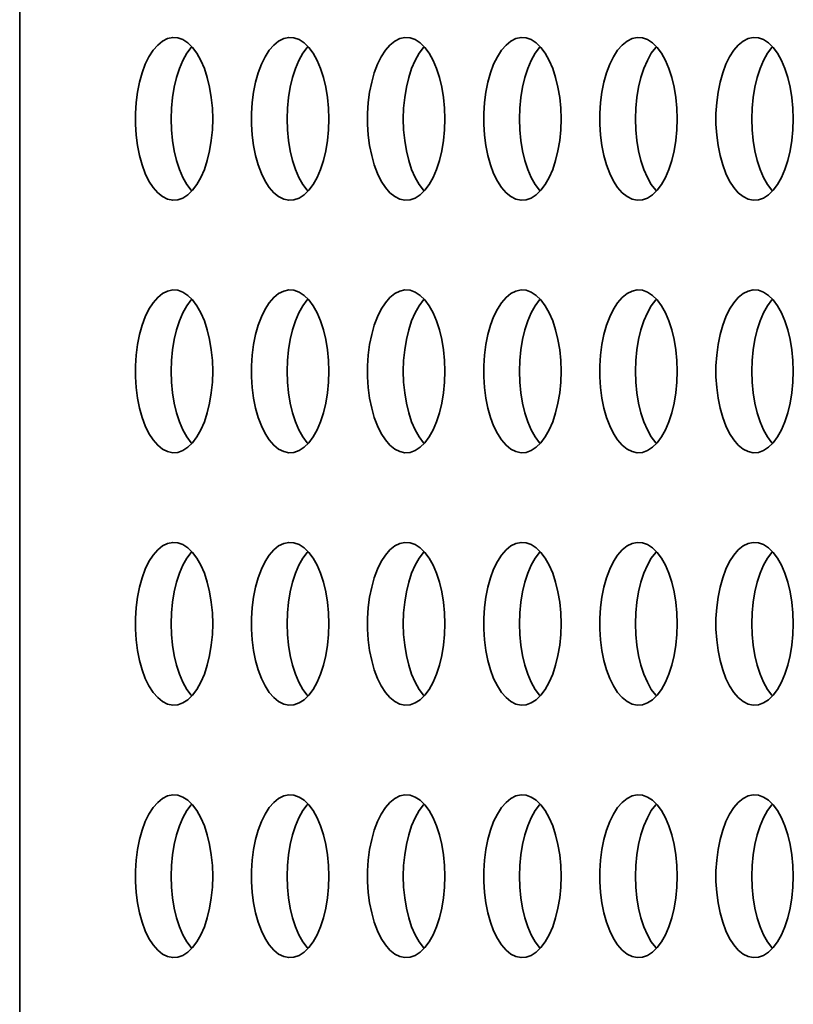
# Model space of a CAD drawing. Header units: millimetres. Extents: x -3920 to 13915, y -406 to 12209.
# Tile 19 of 88: x 373 to 563, y 10202 to 10444. Entities that reach past the tile are written whole.
import ezdxf

# ---------------------------------------------------------------- set-up
doc = ezdxf.new("R2010")
doc.units = ezdxf.units.MM
doc.layers.add('几何体', color=7, linetype='Continuous', lineweight=35)

msp = doc.modelspace()

# ---------------------------------------------------------------- linework, layer by layer
at = {"layer": '几何体'}
msp.add_line((372.952, 10584.293), (372.952, 9809.893), dxfattribs=at)
for points in [[(420.297, 10417.073), (420.382, 10419.738), (420.297, 10422.404), (420.045, 10425.022), (419.628, 10427.546), (419.055, 10429.931), (418.336, 10432.133), (417.483, 10434.115), (416.512, 10435.84), (415.441, 10437.277), (414.289, 10438.402), (413.075, 10439.194), (411.822, 10439.638), (410.552, 10439.727), (409.288, 10439.46), (408.052, 10438.84), (406.866, 10437.88), (405.752, 10436.596), (404.728, 10435.011), (403.815, 10433.154), (403.027, 10431.057), (402.38, 10428.759), (401.884, 10426.299), (401.548, 10423.722), (401.379, 10421.074), (401.379, 10418.403), (401.548, 10415.755), (401.884, 10413.178), (402.38, 10410.718), (403.027, 10408.419), (403.815, 10406.323), (404.728, 10404.465), (405.752, 10402.881), (406.866, 10401.597), (408.052, 10400.636), (409.288, 10400.017), (410.552, 10399.75), (411.822, 10399.839), (413.075, 10400.283), (414.289, 10401.075), (415.441, 10402.199), (416.512, 10403.637), (417.483, 10405.362), (418.336, 10407.343), (419.055, 10409.546), (419.628, 10411.931), (420.045, 10414.455), (420.297, 10417.073)], [(448.835, 10417.073), (448.92, 10419.738), (448.835, 10422.404), (448.581, 10425.022), (448.165, 10427.546), (447.591, 10429.931), (446.872, 10432.133), (446.02, 10434.115), (445.05, 10435.84), (443.979, 10437.277), (442.826, 10438.402), (441.612, 10439.194), (440.359, 10439.638), (439.089, 10439.727), (437.825, 10439.46), (436.589, 10438.84), (435.402, 10437.88), (434.289, 10436.596), (433.265, 10435.011), (432.353, 10433.154), (431.565, 10431.057), (430.917, 10428.759), (430.421, 10426.299), (430.085, 10423.722), (429.916, 10421.074), (429.916, 10418.403), (430.085, 10415.755), (430.421, 10413.178), (430.917, 10410.718), (431.565, 10408.419), (432.353, 10406.323), (433.265, 10404.465), (434.289, 10402.881), (435.402, 10401.597), (436.589, 10400.636), (437.825, 10400.017), (439.089, 10399.75), (440.359, 10399.839), (441.612, 10400.283), (442.826, 10401.075), (443.979, 10402.199), (445.05, 10403.637), (446.02, 10405.362), (446.872, 10407.343), (447.591, 10409.546), (448.165, 10411.931), (448.581, 10414.455), (448.835, 10417.073)], [(477.372, 10417.073), (477.457, 10419.738), (477.372, 10422.404), (477.118, 10425.022), (476.701, 10427.546), (476.128, 10429.931), (475.409, 10432.133), (474.557, 10434.115), (473.587, 10435.84), (472.516, 10437.277), (471.363, 10438.402), (470.15, 10439.194), (468.896, 10439.638), (467.626, 10439.727), (466.362, 10439.46), (465.126, 10438.84), (463.94, 10437.88), (462.825, 10436.596), (461.803, 10435.011), (460.889, 10433.154), (460.102, 10431.057), (459.454, 10428.759), (458.958, 10426.299), (458.623, 10423.722), (458.453, 10421.074), (458.453, 10418.403), (458.623, 10415.755), (458.958, 10413.178), (459.454, 10410.718), (460.102, 10408.419), (460.889, 10406.323), (461.803, 10404.465), (462.825, 10402.881), (463.94, 10401.597), (465.126, 10400.636), (466.362, 10400.017), (467.626, 10399.75), (468.896, 10399.839), (470.15, 10400.283), (471.363, 10401.075), (472.516, 10402.199), (473.587, 10403.637), (474.557, 10405.362), (475.409, 10407.343), (476.128, 10409.546), (476.701, 10411.931), (477.118, 10414.455), (477.372, 10417.073)], [(505.909, 10417.073), (505.993, 10419.738), (505.909, 10422.404), (505.656, 10425.022), (505.239, 10427.546), (504.666, 10429.931), (503.947, 10432.133), (503.094, 10434.115), (502.123, 10435.84), (501.052, 10437.277), (499.9, 10438.402), (498.686, 10439.194), (497.433, 10439.638), (496.163, 10439.727), (494.899, 10439.46), (493.663, 10438.84), (492.477, 10437.88), (491.363, 10436.596), (490.34, 10435.011), (489.426, 10433.154), (488.638, 10431.057), (487.991, 10428.759), (487.495, 10426.299), (487.159, 10423.722), (486.991, 10421.074), (486.991, 10418.403), (487.159, 10415.755), (487.495, 10413.178), (487.991, 10410.718), (488.638, 10408.419), (489.426, 10406.323), (490.34, 10404.465), (491.363, 10402.881), (492.477, 10401.597), (493.663, 10400.636), (494.899, 10400.017), (496.163, 10399.75), (497.433, 10399.839), (498.686, 10400.283), (499.9, 10401.075), (501.052, 10402.199), (502.123, 10403.637), (503.094, 10405.362), (503.947, 10407.343), (504.666, 10409.546), (505.239, 10411.931), (505.656, 10414.455), (505.909, 10417.073)], [(534.445, 10417.073), (534.53, 10419.738), (534.445, 10422.404), (534.193, 10425.022), (533.776, 10427.546), (533.203, 10429.931), (532.484, 10432.133), (531.631, 10434.115), (530.661, 10435.84), (529.59, 10437.277), (528.437, 10438.402), (527.223, 10439.194), (525.97, 10439.638), (524.701, 10439.727), (523.436, 10439.46), (522.2, 10438.84), (521.014, 10437.88), (519.9, 10436.596), (518.877, 10435.011), (517.963, 10433.154), (517.176, 10431.057), (516.529, 10428.759), (516.032, 10426.299), (515.696, 10423.722), (515.527, 10421.074), (515.527, 10418.403), (515.696, 10415.755), (516.032, 10413.178), (516.529, 10410.718), (517.176, 10408.419), (517.963, 10406.323), (518.877, 10404.465), (519.9, 10402.881), (521.014, 10401.597), (522.2, 10400.636), (523.436, 10400.017), (524.701, 10399.75), (525.97, 10399.839), (527.223, 10400.283), (528.437, 10401.075), (529.59, 10402.199), (530.661, 10403.637), (531.631, 10405.362), (532.484, 10407.343), (533.203, 10409.546), (533.776, 10411.931), (534.193, 10414.455), (534.445, 10417.073)], [(562.983, 10417.073), (563.068, 10419.738), (562.983, 10422.404), (562.729, 10425.022), (562.313, 10427.546), (561.74, 10429.931), (561.02, 10432.133), (560.168, 10434.115), (559.198, 10435.84), (558.127, 10437.277), (556.974, 10438.402), (555.761, 10439.194), (554.508, 10439.638), (553.238, 10439.727), (551.973, 10439.46), (550.737, 10438.84), (549.552, 10437.88), (548.437, 10436.596), (547.414, 10435.011), (546.501, 10433.154), (545.713, 10431.057), (545.065, 10428.759), (544.57, 10426.299), (544.234, 10423.722), (544.064, 10421.074), (544.064, 10418.403), (544.234, 10415.755), (544.57, 10413.178), (545.065, 10410.718), (545.713, 10408.419), (546.501, 10406.323), (547.414, 10404.465), (548.437, 10402.881), (549.552, 10401.597), (550.737, 10400.636), (551.973, 10400.017), (553.238, 10399.75), (554.508, 10399.839), (555.761, 10400.283), (556.974, 10401.075), (558.127, 10402.199), (559.198, 10403.637), (560.168, 10405.362), (561.02, 10407.343), (561.74, 10409.546), (562.313, 10411.931), (562.729, 10414.455), (562.983, 10417.073)], [(410.154, 10419.738), (410.239, 10422.404), (410.493, 10425.022), (410.909, 10427.546), (411.482, 10429.931), (412.201, 10432.133), (413.053, 10434.115), (414.024, 10435.84), (415.095, 10437.277), (415.269, 10437.472)], [(438.691, 10419.738), (438.776, 10422.404), (439.029, 10425.022), (439.446, 10427.546), (440.019, 10429.931), (440.738, 10432.133), (441.591, 10434.115), (442.561, 10435.84), (443.632, 10437.277), (443.805, 10437.472)], [(467.228, 10419.738), (467.313, 10422.404), (467.566, 10425.022), (467.983, 10427.546), (468.556, 10429.931), (469.275, 10432.133), (470.128, 10434.115), (471.099, 10435.84), (472.169, 10437.277), (472.342, 10437.472)], [(495.765, 10419.738), (495.85, 10422.404), (496.103, 10425.022), (496.521, 10427.546), (497.093, 10429.931), (497.813, 10432.133), (498.664, 10434.115), (499.635, 10435.84), (500.706, 10437.277), (500.88, 10437.472)], [(524.302, 10419.738), (524.387, 10422.404), (524.641, 10425.022), (525.057, 10427.546), (525.631, 10429.931), (526.35, 10432.133), (527.202, 10434.115), (528.172, 10435.84), (529.243, 10437.277), (529.417, 10437.472)], [(552.84, 10419.738), (552.925, 10422.404), (553.177, 10425.022), (553.594, 10427.546), (554.167, 10429.931), (554.886, 10432.133), (555.739, 10434.115), (556.709, 10435.84), (557.781, 10437.277), (557.953, 10437.472)], [(415.269, 10402.005), (415.095, 10402.199), (414.024, 10403.637), (413.053, 10405.362), (412.201, 10407.343), (411.482, 10409.546), (410.909, 10411.931), (410.493, 10414.455), (410.239, 10417.073), (410.154, 10419.738)], [(443.805, 10402.005), (443.632, 10402.199), (442.561, 10403.637), (441.591, 10405.362), (440.738, 10407.343), (440.019, 10409.546), (439.446, 10411.931), (439.029, 10414.455), (438.776, 10417.073), (438.691, 10419.738)], [(472.342, 10402.005), (472.169, 10402.199), (471.099, 10403.637), (470.128, 10405.362), (469.275, 10407.343), (468.556, 10409.546), (467.983, 10411.931), (467.566, 10414.455), (467.313, 10417.073), (467.228, 10419.738)], [(500.88, 10402.005), (500.706, 10402.199), (499.635, 10403.637), (498.664, 10405.362), (497.813, 10407.343), (497.093, 10409.546), (496.521, 10411.931), (496.103, 10414.455), (495.85, 10417.073), (495.765, 10419.738)], [(529.417, 10402.005), (529.243, 10402.199), (528.172, 10403.637), (527.202, 10405.362), (526.35, 10407.343), (525.631, 10409.546), (525.057, 10411.931), (524.641, 10414.455), (524.387, 10417.073), (524.302, 10419.738)], [(557.953, 10402.005), (557.781, 10402.199), (556.709, 10403.637), (555.739, 10405.362), (554.886, 10407.343), (554.167, 10409.546), (553.594, 10411.931), (553.177, 10414.455), (552.925, 10417.073), (552.84, 10419.738)], [(420.297, 10355.073), (420.382, 10357.738), (420.297, 10360.404), (420.045, 10363.022), (419.628, 10365.546), (419.055, 10367.931), (418.336, 10370.133), (417.483, 10372.115), (416.512, 10373.84), (415.441, 10375.277), (414.289, 10376.402), (413.075, 10377.194), (411.822, 10377.638), (410.552, 10377.727), (409.288, 10377.46), (408.052, 10376.84), (406.866, 10375.88), (405.752, 10374.596), (404.728, 10373.011), (403.815, 10371.154), (403.027, 10369.057), (402.38, 10366.759), (401.884, 10364.299), (401.548, 10361.722), (401.379, 10359.074), (401.379, 10356.403), (401.548, 10353.755), (401.884, 10351.178), (402.38, 10348.718), (403.027, 10346.419), (403.815, 10344.323), (404.728, 10342.465), (405.752, 10340.881), (406.866, 10339.597), (408.052, 10338.636), (409.288, 10338.017), (410.552, 10337.75), (411.822, 10337.839), (413.075, 10338.283), (414.289, 10339.075), (415.441, 10340.199), (416.512, 10341.637), (417.483, 10343.362), (418.336, 10345.343), (419.055, 10347.546), (419.628, 10349.931), (420.045, 10352.455), (420.297, 10355.073)], [(448.835, 10355.073), (448.92, 10357.738), (448.835, 10360.404), (448.581, 10363.022), (448.165, 10365.546), (447.591, 10367.931), (446.872, 10370.133), (446.02, 10372.115), (445.05, 10373.84), (443.979, 10375.277), (442.826, 10376.402), (441.612, 10377.194), (440.359, 10377.638), (439.089, 10377.727), (437.825, 10377.46), (436.589, 10376.84), (435.402, 10375.88), (434.289, 10374.596), (433.265, 10373.011), (432.353, 10371.154), (431.565, 10369.057), (430.917, 10366.759), (430.421, 10364.299), (430.085, 10361.722), (429.916, 10359.074), (429.916, 10356.403), (430.085, 10353.755), (430.421, 10351.178), (430.917, 10348.718), (431.565, 10346.419), (432.353, 10344.323), (433.265, 10342.465), (434.289, 10340.881), (435.402, 10339.597), (436.589, 10338.636), (437.825, 10338.017), (439.089, 10337.75), (440.359, 10337.839), (441.612, 10338.283), (442.826, 10339.075), (443.979, 10340.199), (445.05, 10341.637), (446.02, 10343.362), (446.872, 10345.343), (447.591, 10347.546), (448.165, 10349.931), (448.581, 10352.455), (448.835, 10355.073)], [(477.372, 10355.073), (477.457, 10357.738), (477.372, 10360.404), (477.118, 10363.022), (476.701, 10365.546), (476.128, 10367.931), (475.409, 10370.133), (474.557, 10372.115), (473.587, 10373.84), (472.516, 10375.277), (471.363, 10376.402), (470.15, 10377.194), (468.896, 10377.638), (467.626, 10377.727), (466.362, 10377.46), (465.126, 10376.84), (463.94, 10375.88), (462.825, 10374.596), (461.803, 10373.011), (460.889, 10371.154), (460.102, 10369.057), (459.454, 10366.759), (458.958, 10364.299), (458.623, 10361.722), (458.453, 10359.074), (458.453, 10356.403), (458.623, 10353.755), (458.958, 10351.178), (459.454, 10348.718), (460.102, 10346.419), (460.889, 10344.323), (461.803, 10342.465), (462.825, 10340.881), (463.94, 10339.597), (465.126, 10338.636), (466.362, 10338.017), (467.626, 10337.75), (468.896, 10337.839), (470.15, 10338.283), (471.363, 10339.075), (472.516, 10340.199), (473.587, 10341.637), (474.557, 10343.362), (475.409, 10345.343), (476.128, 10347.546), (476.701, 10349.931), (477.118, 10352.455), (477.372, 10355.073)], [(505.909, 10355.073), (505.993, 10357.738), (505.909, 10360.404), (505.656, 10363.022), (505.239, 10365.546), (504.666, 10367.931), (503.947, 10370.133), (503.094, 10372.115), (502.123, 10373.84), (501.052, 10375.277), (499.9, 10376.402), (498.686, 10377.194), (497.433, 10377.638), (496.163, 10377.727), (494.899, 10377.46), (493.663, 10376.84), (492.477, 10375.88), (491.363, 10374.596), (490.34, 10373.011), (489.426, 10371.154), (488.638, 10369.057), (487.991, 10366.759), (487.495, 10364.299), (487.159, 10361.722), (486.991, 10359.074), (486.991, 10356.403), (487.159, 10353.755), (487.495, 10351.178), (487.991, 10348.718), (488.638, 10346.419), (489.426, 10344.323), (490.34, 10342.465), (491.363, 10340.881), (492.477, 10339.597), (493.663, 10338.636), (494.899, 10338.017), (496.163, 10337.75), (497.433, 10337.839), (498.686, 10338.283), (499.9, 10339.075), (501.052, 10340.199), (502.123, 10341.637), (503.094, 10343.362), (503.947, 10345.343), (504.666, 10347.546), (505.239, 10349.931), (505.656, 10352.455), (505.909, 10355.073)], [(534.445, 10355.073), (534.53, 10357.738), (534.445, 10360.404), (534.193, 10363.022), (533.776, 10365.546), (533.203, 10367.931), (532.484, 10370.133), (531.631, 10372.115), (530.661, 10373.84), (529.59, 10375.277), (528.437, 10376.402), (527.223, 10377.194), (525.97, 10377.638), (524.701, 10377.727), (523.436, 10377.46), (522.2, 10376.84), (521.014, 10375.88), (519.9, 10374.596), (518.877, 10373.011), (517.963, 10371.154), (517.176, 10369.057), (516.529, 10366.759), (516.032, 10364.299), (515.696, 10361.722), (515.527, 10359.074), (515.527, 10356.403), (515.696, 10353.755), (516.032, 10351.178), (516.529, 10348.718), (517.176, 10346.419), (517.963, 10344.323), (518.877, 10342.465), (519.9, 10340.881), (521.014, 10339.597), (522.2, 10338.636), (523.436, 10338.017), (524.701, 10337.75), (525.97, 10337.839), (527.223, 10338.283), (528.437, 10339.075), (529.59, 10340.199), (530.661, 10341.637), (531.631, 10343.362), (532.484, 10345.343), (533.203, 10347.546), (533.776, 10349.931), (534.193, 10352.455), (534.445, 10355.073)], [(562.983, 10355.073), (563.068, 10357.738), (562.983, 10360.404), (562.729, 10363.022), (562.313, 10365.546), (561.74, 10367.931), (561.02, 10370.133), (560.168, 10372.115), (559.198, 10373.84), (558.127, 10375.277), (556.974, 10376.402), (555.761, 10377.194), (554.508, 10377.638), (553.238, 10377.727), (551.973, 10377.46), (550.737, 10376.84), (549.552, 10375.88), (548.437, 10374.596), (547.414, 10373.011), (546.501, 10371.154), (545.713, 10369.057), (545.065, 10366.759), (544.57, 10364.299), (544.234, 10361.722), (544.064, 10359.074), (544.064, 10356.403), (544.234, 10353.755), (544.57, 10351.178), (545.065, 10348.718), (545.713, 10346.419), (546.501, 10344.323), (547.414, 10342.465), (548.437, 10340.881), (549.552, 10339.597), (550.737, 10338.636), (551.973, 10338.017), (553.238, 10337.75), (554.508, 10337.839), (555.761, 10338.283), (556.974, 10339.075), (558.127, 10340.199), (559.198, 10341.637), (560.168, 10343.362), (561.02, 10345.343), (561.74, 10347.546), (562.313, 10349.931), (562.729, 10352.455), (562.983, 10355.073)], [(410.154, 10357.738), (410.239, 10360.404), (410.493, 10363.022), (410.909, 10365.546), (411.482, 10367.931), (412.201, 10370.133), (413.053, 10372.115), (414.024, 10373.84), (415.095, 10375.277), (415.269, 10375.472)], [(438.691, 10357.738), (438.776, 10360.404), (439.029, 10363.022), (439.446, 10365.546), (440.019, 10367.931), (440.738, 10370.133), (441.591, 10372.115), (442.561, 10373.84), (443.632, 10375.277), (443.805, 10375.472)], [(467.228, 10357.738), (467.313, 10360.404), (467.566, 10363.022), (467.983, 10365.546), (468.556, 10367.931), (469.275, 10370.133), (470.128, 10372.115), (471.099, 10373.84), (472.169, 10375.277), (472.342, 10375.472)], [(495.765, 10357.738), (495.85, 10360.404), (496.103, 10363.022), (496.521, 10365.546), (497.093, 10367.931), (497.813, 10370.133), (498.664, 10372.115), (499.635, 10373.84), (500.706, 10375.277), (500.88, 10375.472)], [(524.302, 10357.738), (524.387, 10360.404), (524.641, 10363.022), (525.057, 10365.546), (525.631, 10367.931), (526.35, 10370.133), (527.202, 10372.115), (528.172, 10373.84), (529.243, 10375.277), (529.417, 10375.472)], [(552.84, 10357.738), (552.925, 10360.404), (553.177, 10363.022), (553.594, 10365.546), (554.167, 10367.931), (554.886, 10370.133), (555.739, 10372.115), (556.709, 10373.84), (557.781, 10375.277), (557.953, 10375.472)], [(415.269, 10340.005), (415.095, 10340.199), (414.024, 10341.637), (413.053, 10343.362), (412.201, 10345.343), (411.482, 10347.546), (410.909, 10349.931), (410.493, 10352.455), (410.239, 10355.073), (410.154, 10357.738)], [(443.805, 10340.005), (443.632, 10340.199), (442.561, 10341.637), (441.591, 10343.362), (440.738, 10345.343), (440.019, 10347.546), (439.446, 10349.931), (439.029, 10352.455), (438.776, 10355.073), (438.691, 10357.738)], [(472.342, 10340.005), (472.169, 10340.199), (471.099, 10341.637), (470.128, 10343.362), (469.275, 10345.343), (468.556, 10347.546), (467.983, 10349.931), (467.566, 10352.455), (467.313, 10355.073), (467.228, 10357.738)], [(500.88, 10340.005), (500.706, 10340.199), (499.635, 10341.637), (498.664, 10343.362), (497.813, 10345.343), (497.093, 10347.546), (496.521, 10349.931), (496.103, 10352.455), (495.85, 10355.073), (495.765, 10357.738)], [(529.417, 10340.005), (529.243, 10340.199), (528.172, 10341.637), (527.202, 10343.362), (526.35, 10345.343), (525.631, 10347.546), (525.057, 10349.931), (524.641, 10352.455), (524.387, 10355.073), (524.302, 10357.738)], [(557.953, 10340.005), (557.781, 10340.199), (556.709, 10341.637), (555.739, 10343.362), (554.886, 10345.343), (554.167, 10347.546), (553.594, 10349.931), (553.177, 10352.455), (552.925, 10355.073), (552.84, 10357.738)], [(420.297, 10293.073), (420.382, 10295.738), (420.297, 10298.404), (420.045, 10301.022), (419.628, 10303.546), (419.055, 10305.931), (418.336, 10308.133), (417.483, 10310.115), (416.512, 10311.84), (415.441, 10313.277), (414.289, 10314.402), (413.075, 10315.194), (411.822, 10315.638), (410.552, 10315.727), (409.288, 10315.46), (408.052, 10314.84), (406.866, 10313.88), (405.752, 10312.596), (404.728, 10311.011), (403.815, 10309.154), (403.027, 10307.057), (402.38, 10304.759), (401.884, 10302.299), (401.548, 10299.722), (401.379, 10297.074), (401.379, 10294.403), (401.548, 10291.755), (401.884, 10289.178), (402.38, 10286.718), (403.027, 10284.42), (403.815, 10282.323), (404.728, 10280.465), (405.752, 10278.881), (406.866, 10277.597), (408.052, 10276.636), (409.288, 10276.017), (410.552, 10275.75), (411.822, 10275.839), (413.075, 10276.283), (414.289, 10277.075), (415.441, 10278.199), (416.512, 10279.637), (417.483, 10281.362), (418.336, 10283.343), (419.055, 10285.546), (419.628, 10287.931), (420.045, 10290.455), (420.297, 10293.073)], [(410.154, 10295.738), (410.239, 10298.404), (410.493, 10301.022), (410.909, 10303.546), (411.482, 10305.931), (412.201, 10308.133), (413.053, 10310.115), (414.024, 10311.84), (415.095, 10313.277), (415.269, 10313.472)], [(448.835, 10293.073), (448.92, 10295.738), (448.835, 10298.404), (448.581, 10301.022), (448.165, 10303.546), (447.591, 10305.931), (446.872, 10308.133), (446.02, 10310.115), (445.05, 10311.84), (443.979, 10313.277), (442.826, 10314.402), (441.612, 10315.194), (440.359, 10315.638), (439.089, 10315.727), (437.825, 10315.46), (436.589, 10314.84), (435.402, 10313.88), (434.289, 10312.596), (433.265, 10311.011), (432.353, 10309.154), (431.565, 10307.057), (430.917, 10304.759), (430.421, 10302.299), (430.085, 10299.722), (429.916, 10297.074), (429.916, 10294.403), (430.085, 10291.755), (430.421, 10289.178), (430.917, 10286.718), (431.565, 10284.42), (432.353, 10282.323), (433.265, 10280.465), (434.289, 10278.881), (435.402, 10277.597), (436.589, 10276.636), (437.825, 10276.017), (439.089, 10275.75), (440.359, 10275.839), (441.612, 10276.283), (442.826, 10277.075), (443.979, 10278.199), (445.05, 10279.637), (446.02, 10281.362), (446.872, 10283.343), (447.591, 10285.546), (448.165, 10287.931), (448.581, 10290.455), (448.835, 10293.073)], [(438.691, 10295.738), (438.776, 10298.404), (439.029, 10301.022), (439.446, 10303.546), (440.019, 10305.931), (440.738, 10308.133), (441.591, 10310.115), (442.561, 10311.84), (443.632, 10313.277), (443.805, 10313.472)], [(477.372, 10293.073), (477.457, 10295.738), (477.372, 10298.404), (477.118, 10301.022), (476.701, 10303.546), (476.128, 10305.931), (475.409, 10308.133), (474.557, 10310.115), (473.587, 10311.84), (472.516, 10313.277), (471.363, 10314.402), (470.15, 10315.194), (468.896, 10315.638), (467.626, 10315.727), (466.362, 10315.46), (465.126, 10314.84), (463.94, 10313.88), (462.825, 10312.596), (461.803, 10311.011), (460.889, 10309.154), (460.102, 10307.057), (459.454, 10304.759), (458.958, 10302.299), (458.623, 10299.722), (458.453, 10297.074), (458.453, 10294.403), (458.623, 10291.755), (458.958, 10289.178), (459.454, 10286.718), (460.102, 10284.42), (460.889, 10282.323), (461.803, 10280.465), (462.825, 10278.881), (463.94, 10277.597), (465.126, 10276.636), (466.362, 10276.017), (467.626, 10275.75), (468.896, 10275.839), (470.15, 10276.283), (471.363, 10277.075), (472.516, 10278.199), (473.587, 10279.637), (474.557, 10281.362), (475.409, 10283.343), (476.128, 10285.546), (476.701, 10287.931), (477.118, 10290.455), (477.372, 10293.073)], [(467.228, 10295.738), (467.313, 10298.404), (467.566, 10301.022), (467.983, 10303.546), (468.556, 10305.931), (469.275, 10308.133), (470.128, 10310.115), (471.099, 10311.84), (472.169, 10313.277), (472.342, 10313.472)], [(505.909, 10293.073), (505.993, 10295.738), (505.909, 10298.404), (505.656, 10301.022), (505.239, 10303.546), (504.666, 10305.931), (503.947, 10308.133), (503.094, 10310.115), (502.123, 10311.84), (501.052, 10313.277), (499.9, 10314.402), (498.686, 10315.194), (497.433, 10315.638), (496.163, 10315.727), (494.899, 10315.46), (493.663, 10314.84), (492.477, 10313.88), (491.363, 10312.596), (490.34, 10311.011), (489.426, 10309.154), (488.638, 10307.057), (487.991, 10304.759), (487.495, 10302.299), (487.159, 10299.722), (486.991, 10297.074), (486.991, 10294.403), (487.159, 10291.755), (487.495, 10289.178), (487.991, 10286.718), (488.638, 10284.42), (489.426, 10282.323), (490.34, 10280.465), (491.363, 10278.881), (492.477, 10277.597), (493.663, 10276.636), (494.899, 10276.017), (496.163, 10275.75), (497.433, 10275.839), (498.686, 10276.283), (499.9, 10277.075), (501.052, 10278.199), (502.123, 10279.637), (503.094, 10281.362), (503.947, 10283.343), (504.666, 10285.546), (505.239, 10287.931), (505.656, 10290.455), (505.909, 10293.073)], [(495.765, 10295.738), (495.85, 10298.404), (496.103, 10301.022), (496.521, 10303.546), (497.093, 10305.931), (497.813, 10308.133), (498.664, 10310.115), (499.635, 10311.84), (500.706, 10313.277), (500.88, 10313.472)], [(534.445, 10293.073), (534.53, 10295.738), (534.445, 10298.404), (534.193, 10301.022), (533.776, 10303.546), (533.203, 10305.931), (532.484, 10308.133), (531.631, 10310.115), (530.661, 10311.84), (529.59, 10313.277), (528.437, 10314.402), (527.223, 10315.194), (525.97, 10315.638), (524.701, 10315.727), (523.436, 10315.46), (522.2, 10314.84), (521.014, 10313.88), (519.9, 10312.596), (518.877, 10311.011), (517.963, 10309.154), (517.176, 10307.057), (516.529, 10304.759), (516.032, 10302.299), (515.696, 10299.722), (515.527, 10297.074), (515.527, 10294.403), (515.696, 10291.755), (516.032, 10289.178), (516.529, 10286.718), (517.176, 10284.42), (517.963, 10282.323), (518.877, 10280.465), (519.9, 10278.881), (521.014, 10277.597), (522.2, 10276.636), (523.436, 10276.017), (524.701, 10275.75), (525.97, 10275.839), (527.223, 10276.283), (528.437, 10277.075), (529.59, 10278.199), (530.661, 10279.637), (531.631, 10281.362), (532.484, 10283.343), (533.203, 10285.546), (533.776, 10287.931), (534.193, 10290.455), (534.445, 10293.073)], [(524.302, 10295.738), (524.387, 10298.404), (524.641, 10301.022), (525.057, 10303.546), (525.631, 10305.931), (526.35, 10308.133), (527.202, 10310.115), (528.172, 10311.84), (529.243, 10313.277), (529.417, 10313.472)], [(562.983, 10293.073), (563.068, 10295.738), (562.983, 10298.404), (562.729, 10301.022), (562.313, 10303.546), (561.74, 10305.931), (561.02, 10308.133), (560.168, 10310.115), (559.198, 10311.84), (558.127, 10313.277), (556.974, 10314.402), (555.761, 10315.194), (554.508, 10315.638), (553.238, 10315.727), (551.973, 10315.46), (550.737, 10314.84), (549.552, 10313.88), (548.437, 10312.596), (547.414, 10311.011), (546.501, 10309.154), (545.713, 10307.057), (545.065, 10304.759), (544.57, 10302.299), (544.234, 10299.722), (544.064, 10297.074), (544.064, 10294.403), (544.234, 10291.755), (544.57, 10289.178), (545.065, 10286.718), (545.713, 10284.42), (546.501, 10282.323), (547.414, 10280.465), (548.437, 10278.881), (549.552, 10277.597), (550.737, 10276.636), (551.973, 10276.017), (553.238, 10275.75), (554.508, 10275.839), (555.761, 10276.283), (556.974, 10277.075), (558.127, 10278.199), (559.198, 10279.637), (560.168, 10281.362), (561.02, 10283.343), (561.74, 10285.546), (562.313, 10287.931), (562.729, 10290.455), (562.983, 10293.073)], [(552.84, 10295.738), (552.925, 10298.404), (553.177, 10301.022), (553.594, 10303.546), (554.167, 10305.931), (554.886, 10308.133), (555.739, 10310.115), (556.709, 10311.84), (557.781, 10313.277), (557.953, 10313.472)], [(415.269, 10278.005), (415.095, 10278.199), (414.024, 10279.637), (413.053, 10281.362), (412.201, 10283.343), (411.482, 10285.546), (410.909, 10287.931), (410.493, 10290.455), (410.239, 10293.073), (410.154, 10295.738)], [(443.805, 10278.005), (443.632, 10278.199), (442.561, 10279.637), (441.591, 10281.362), (440.738, 10283.343), (440.019, 10285.546), (439.446, 10287.931), (439.029, 10290.455), (438.776, 10293.073), (438.691, 10295.738)], [(472.342, 10278.005), (472.169, 10278.199), (471.099, 10279.637), (470.128, 10281.362), (469.275, 10283.343), (468.556, 10285.546), (467.983, 10287.931), (467.566, 10290.455), (467.313, 10293.073), (467.228, 10295.738)], [(500.88, 10278.005), (500.706, 10278.199), (499.635, 10279.637), (498.664, 10281.362), (497.813, 10283.343), (497.093, 10285.546), (496.521, 10287.931), (496.103, 10290.455), (495.85, 10293.073), (495.765, 10295.738)], [(529.417, 10278.005), (529.243, 10278.199), (528.172, 10279.637), (527.202, 10281.362), (526.35, 10283.343), (525.631, 10285.546), (525.057, 10287.931), (524.641, 10290.455), (524.387, 10293.073), (524.302, 10295.738)], [(557.953, 10278.005), (557.781, 10278.199), (556.709, 10279.637), (555.739, 10281.362), (554.886, 10283.343), (554.167, 10285.546), (553.594, 10287.931), (553.177, 10290.455), (552.925, 10293.073), (552.84, 10295.738)], [(420.297, 10231.073), (420.382, 10233.738), (420.297, 10236.404), (420.045, 10239.022), (419.628, 10241.546), (419.055, 10243.931), (418.336, 10246.133), (417.483, 10248.115), (416.512, 10249.84), (415.441, 10251.277), (414.289, 10252.402), (413.075, 10253.194), (411.822, 10253.638), (410.552, 10253.727), (409.288, 10253.46), (408.052, 10252.84), (406.866, 10251.88), (405.752, 10250.596), (404.728, 10249.011), (403.815, 10247.154), (403.027, 10245.057), (402.38, 10242.759), (401.884, 10240.299), (401.548, 10237.722), (401.379, 10235.074), (401.379, 10232.403), (401.548, 10229.755), (401.884, 10227.178), (402.38, 10224.718), (403.027, 10222.419), (403.815, 10220.323), (404.728, 10218.465), (405.752, 10216.881), (406.866, 10215.597), (408.052, 10214.636), (409.288, 10214.017), (410.552, 10213.75), (411.822, 10213.839), (413.075, 10214.283), (414.289, 10215.075), (415.441, 10216.199), (416.512, 10217.637), (417.483, 10219.362), (418.336, 10221.343), (419.055, 10223.546), (419.628, 10225.931), (420.045, 10228.455), (420.297, 10231.073)], [(448.835, 10231.073), (448.92, 10233.738), (448.835, 10236.404), (448.581, 10239.022), (448.165, 10241.546), (447.591, 10243.931), (446.872, 10246.133), (446.02, 10248.115), (445.05, 10249.84), (443.979, 10251.277), (442.826, 10252.402), (441.612, 10253.194), (440.359, 10253.638), (439.089, 10253.727), (437.825, 10253.46), (436.589, 10252.84), (435.402, 10251.88), (434.289, 10250.596), (433.265, 10249.011), (432.353, 10247.154), (431.565, 10245.057), (430.917, 10242.759), (430.421, 10240.299), (430.085, 10237.722), (429.916, 10235.074), (429.916, 10232.403), (430.085, 10229.755), (430.421, 10227.178), (430.917, 10224.718), (431.565, 10222.419), (432.353, 10220.323), (433.265, 10218.465), (434.289, 10216.881), (435.402, 10215.597), (436.589, 10214.636), (437.825, 10214.017), (439.089, 10213.75), (440.359, 10213.839), (441.612, 10214.283), (442.826, 10215.075), (443.979, 10216.199), (445.05, 10217.637), (446.02, 10219.362), (446.872, 10221.343), (447.591, 10223.546), (448.165, 10225.931), (448.581, 10228.455), (448.835, 10231.073)], [(477.372, 10231.073), (477.457, 10233.738), (477.372, 10236.404), (477.118, 10239.022), (476.701, 10241.546), (476.128, 10243.931), (475.409, 10246.133), (474.557, 10248.115), (473.587, 10249.84), (472.516, 10251.277), (471.363, 10252.402), (470.15, 10253.194), (468.896, 10253.638), (467.626, 10253.727), (466.362, 10253.46), (465.126, 10252.84), (463.94, 10251.88), (462.825, 10250.596), (461.803, 10249.011), (460.889, 10247.154), (460.102, 10245.057), (459.454, 10242.759), (458.958, 10240.299), (458.623, 10237.722), (458.453, 10235.074), (458.453, 10232.403), (458.623, 10229.755), (458.958, 10227.178), (459.454, 10224.718), (460.102, 10222.419), (460.889, 10220.323), (461.803, 10218.465), (462.825, 10216.881), (463.94, 10215.597), (465.126, 10214.636), (466.362, 10214.017), (467.626, 10213.75), (468.896, 10213.839), (470.15, 10214.283), (471.363, 10215.075), (472.516, 10216.199), (473.587, 10217.637), (474.557, 10219.362), (475.409, 10221.343), (476.128, 10223.546), (476.701, 10225.931), (477.118, 10228.455), (477.372, 10231.073)], [(505.909, 10231.073), (505.993, 10233.738), (505.909, 10236.404), (505.656, 10239.022), (505.239, 10241.546), (504.666, 10243.931), (503.947, 10246.133), (503.094, 10248.115), (502.123, 10249.84), (501.052, 10251.277), (499.9, 10252.402), (498.686, 10253.194), (497.433, 10253.638), (496.163, 10253.727), (494.899, 10253.46), (493.663, 10252.84), (492.477, 10251.88), (491.363, 10250.596), (490.34, 10249.011), (489.426, 10247.154), (488.638, 10245.057), (487.991, 10242.759), (487.495, 10240.299), (487.159, 10237.722), (486.991, 10235.074), (486.991, 10232.403), (487.159, 10229.755), (487.495, 10227.178), (487.991, 10224.718), (488.638, 10222.419), (489.426, 10220.323), (490.34, 10218.465), (491.363, 10216.881), (492.477, 10215.597), (493.663, 10214.636), (494.899, 10214.017), (496.163, 10213.75), (497.433, 10213.839), (498.686, 10214.283), (499.9, 10215.075), (501.052, 10216.199), (502.123, 10217.637), (503.094, 10219.362), (503.947, 10221.343), (504.666, 10223.546), (505.239, 10225.931), (505.656, 10228.455), (505.909, 10231.073)], [(534.445, 10231.073), (534.53, 10233.738), (534.445, 10236.404), (534.193, 10239.022), (533.776, 10241.546), (533.203, 10243.931), (532.484, 10246.133), (531.631, 10248.115), (530.661, 10249.84), (529.59, 10251.277), (528.437, 10252.402), (527.223, 10253.194), (525.97, 10253.638), (524.701, 10253.727), (523.436, 10253.46), (522.2, 10252.84), (521.014, 10251.88), (519.9, 10250.596), (518.877, 10249.011), (517.963, 10247.154), (517.176, 10245.057), (516.529, 10242.759), (516.032, 10240.299), (515.696, 10237.722), (515.527, 10235.074), (515.527, 10232.403), (515.696, 10229.755), (516.032, 10227.178), (516.529, 10224.718), (517.176, 10222.419), (517.963, 10220.323), (518.877, 10218.465), (519.9, 10216.881), (521.014, 10215.597), (522.2, 10214.636), (523.436, 10214.017), (524.701, 10213.75), (525.97, 10213.839), (527.223, 10214.283), (528.437, 10215.075), (529.59, 10216.199), (530.661, 10217.637), (531.631, 10219.362), (532.484, 10221.343), (533.203, 10223.546), (533.776, 10225.931), (534.193, 10228.455), (534.445, 10231.073)], [(562.983, 10231.073), (563.068, 10233.738), (562.983, 10236.404), (562.729, 10239.022), (562.313, 10241.546), (561.74, 10243.931), (561.02, 10246.133), (560.168, 10248.115), (559.198, 10249.84), (558.127, 10251.277), (556.974, 10252.402), (555.761, 10253.194), (554.508, 10253.638), (553.238, 10253.727), (551.973, 10253.46), (550.737, 10252.84), (549.552, 10251.88), (548.437, 10250.596), (547.414, 10249.011), (546.501, 10247.154), (545.713, 10245.057), (545.065, 10242.759), (544.57, 10240.299), (544.234, 10237.722), (544.064, 10235.074), (544.064, 10232.403), (544.234, 10229.755), (544.57, 10227.178), (545.065, 10224.718), (545.713, 10222.419), (546.501, 10220.323), (547.414, 10218.465), (548.437, 10216.881), (549.552, 10215.597), (550.737, 10214.636), (551.973, 10214.017), (553.238, 10213.75), (554.508, 10213.839), (555.761, 10214.283), (556.974, 10215.075), (558.127, 10216.199), (559.198, 10217.637), (560.168, 10219.362), (561.02, 10221.343), (561.74, 10223.546), (562.313, 10225.931), (562.729, 10228.455), (562.983, 10231.073)], [(410.154, 10233.738), (410.239, 10236.404), (410.493, 10239.022), (410.909, 10241.546), (411.482, 10243.931), (412.201, 10246.133), (413.053, 10248.115), (414.024, 10249.84), (415.095, 10251.277), (415.269, 10251.472)], [(438.691, 10233.738), (438.776, 10236.404), (439.029, 10239.022), (439.446, 10241.546), (440.019, 10243.931), (440.738, 10246.133), (441.591, 10248.115), (442.561, 10249.84), (443.632, 10251.277), (443.805, 10251.472)], [(467.228, 10233.738), (467.313, 10236.404), (467.566, 10239.022), (467.983, 10241.546), (468.556, 10243.931), (469.275, 10246.133), (470.128, 10248.115), (471.099, 10249.84), (472.169, 10251.277), (472.342, 10251.472)], [(495.765, 10233.738), (495.85, 10236.404), (496.103, 10239.022), (496.521, 10241.546), (497.093, 10243.931), (497.813, 10246.133), (498.664, 10248.115), (499.635, 10249.84), (500.706, 10251.277), (500.88, 10251.472)], [(524.302, 10233.738), (524.387, 10236.404), (524.641, 10239.022), (525.057, 10241.546), (525.631, 10243.931), (526.35, 10246.133), (527.202, 10248.115), (528.172, 10249.84), (529.243, 10251.277), (529.417, 10251.472)], [(552.84, 10233.738), (552.925, 10236.404), (553.177, 10239.022), (553.594, 10241.546), (554.167, 10243.931), (554.886, 10246.133), (555.739, 10248.115), (556.709, 10249.84), (557.781, 10251.277), (557.953, 10251.472)], [(415.269, 10216.005), (415.095, 10216.199), (414.024, 10217.637), (413.053, 10219.362), (412.201, 10221.343), (411.482, 10223.546), (410.909, 10225.931), (410.493, 10228.455), (410.239, 10231.073), (410.154, 10233.738)], [(443.805, 10216.005), (443.632, 10216.199), (442.561, 10217.637), (441.591, 10219.362), (440.738, 10221.343), (440.019, 10223.546), (439.446, 10225.931), (439.029, 10228.455), (438.776, 10231.073), (438.691, 10233.738)], [(472.342, 10216.005), (472.169, 10216.199), (471.099, 10217.637), (470.128, 10219.362), (469.275, 10221.343), (468.556, 10223.546), (467.983, 10225.931), (467.566, 10228.455), (467.313, 10231.073), (467.228, 10233.738)], [(500.88, 10216.005), (500.706, 10216.199), (499.635, 10217.637), (498.664, 10219.362), (497.813, 10221.343), (497.093, 10223.546), (496.521, 10225.931), (496.103, 10228.455), (495.85, 10231.073), (495.765, 10233.738)], [(529.417, 10216.005), (529.243, 10216.199), (528.172, 10217.637), (527.202, 10219.362), (526.35, 10221.343), (525.631, 10223.546), (525.057, 10225.931), (524.641, 10228.455), (524.387, 10231.073), (524.302, 10233.738)], [(557.953, 10216.005), (557.781, 10216.199), (556.709, 10217.637), (555.739, 10219.362), (554.886, 10221.343), (554.167, 10223.546), (553.594, 10225.931), (553.177, 10228.455), (552.925, 10231.073), (552.84, 10233.738)]]:
    msp.add_lwpolyline(points, dxfattribs=at)

doc.saveas('drawing.dxf')
